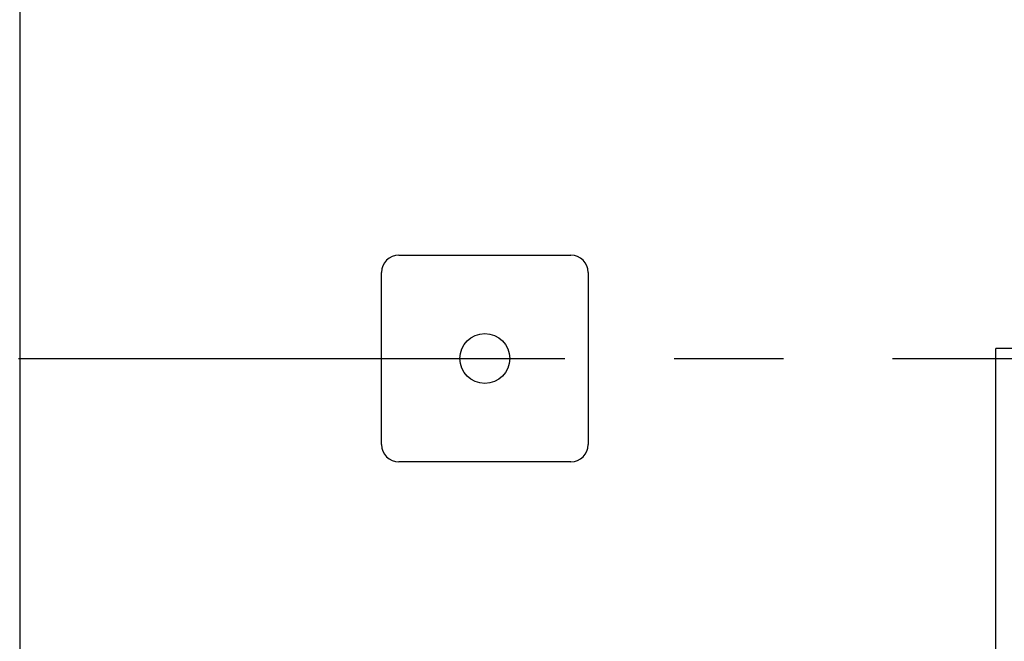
# Model space of a CAD drawing. Header units: millimetres. Extents: x 0 to 841, y 0 to 594.
# Tile 14 of 92: x 314 to 337, y 216 to 231. Entities that reach past the tile are written whole.
import ezdxf

# ---------------------------------------------------------------- set-up
doc = ezdxf.new("R2010")
doc.units = ezdxf.units.MM
doc.header["$PDSIZE"] = -1
doc.linetypes.add('CENTERX2', pattern=[20.32, 12.7, -2.54, 2.54, -2.54])
for name, color, linetype in [('COTES', 1, 'Continuous'), ('TRAIT-FINS', 9, 'Continuous'), ('TRAIT-MIXTES', 3, 'CENTERX2')]:
    doc.layers.add(name, color=color, linetype=linetype)
doc.layers.add('TRAIT-FORT', color=4, linetype='Continuous', lineweight=25)
doc.styles.add('SLDTEXTSTYLE0', font='TXT', dxfattribs={"width": 0.75})
doc.dimstyles.new('SLDDIMSTYLE3', dxfattribs={"dimtxt": 3.5, "dimasz": 2, "dimexe": 0, "dimexo": 0.0625, "dimgap": 0.875, "dimtad": 1, "dimlfac": 25, "dimrnd": 1e-09, "dimzin": 12, "dimdsep": 46, "dimtxsty": 'SLDTEXTSTYLE0', "dimsah": 1, "dimcen": 0.09, "dimadec": 0, "dimazin": 3, "dimtfac": 1, "dimtofl": 0, "dimtmove": 0, "dimatfit": 3, "dimfxl": 1, "dimfrac": 2, "dimtolj": 1, "dimtzin": 12, "dimarcsym": 0})

# ---------------------------------------------------------------- blocks, each defined once
blk = doc.blocks.new('_D_23')
at = {"layer": 'COTES', "color": 0, "lineweight": -2, "transparency": 16777216}
for p, q in [((270.39, 287.944), (270.39, 117.526)), ((369.99, 287.944), (369.99, 117.526)), ((272.39, 117.526), (367.99, 117.526))]:
    blk.add_line(p, q, dxfattribs=at)
at = {"layer": 'COTES', "color": 0, "transparency": 16777216}
for points in [[(272.39, 117.86), (272.39, 117.193), (270.39, 117.526)], [(367.99, 117.86), (367.99, 117.193), (369.99, 117.526)]]:
    blk.add_solid(points, dxfattribs=at)
at = {"layer": 'Defpoints', "color": 0, "transparency": 16777216}
for p in [(270.39, 288.006), (369.99, 288.006), (369.99, 117.526)]:
    blk.add_point(p, dxfattribs=at)
at = {"layer": 'COTES', "color": 0, "transparency": 16777216, "insert": (320.19, 121.901), "char_height": 3.5, "attachment_point": 2, "style": 'SLDTEXTSTYLE0'}
blk.add_mtext('\\A1;2490', dxfattribs=at)
blk = doc.blocks.new('SW_CENTERMARKSYMBOL_2')
at = {"layer": 'TRAIT-MIXTES', "color": 0}
blk.add_line((0.2, 0), (148.989, 0), dxfattribs=at)

msp = doc.modelspace()

# ---------------------------------------------------------------- hatches: boundary and pattern name
at = {"layer": 'TRAIT-FINS'}
h = msp.add_hatch(dxfattribs=at)
h.set_pattern_fill('ANSI31', color=256, style=0)
edge = h.paths.add_edge_path(flags=0)
edge.add_arc((325.19017, 222.80643), 0.58, 0, 360)

# ---------------------------------------------------------------- linework, layer by layer
at = {"layer": 'TRAIT-FORT', "lineweight": 25}
for p, q in [((314.39017, 178.5064), (314.39017, 318.80643)), ((323.19017, 225.20643), (327.19017, 225.20643)), ((322.79017, 220.80643), (322.79017, 224.80643)), ((327.59017, 224.80643), (327.59017, 220.80643)), ((337.06558, 205.03808), (337.06558, 223.03808)), ((369.06558, 223.03808), (337.06558, 223.03808)), ((327.19017, 220.40643), (323.19017, 220.40643))]:
    msp.add_line(p, q, dxfattribs=at)
msp.add_circle((325.19017, 222.80643), 0.58, dxfattribs=at)
for centre, start, end in [((323.19017, 224.80643), 90, 180), ((327.19017, 224.80643), 0, 90), ((323.19017, 220.80643), 180, 270), ((327.19017, 220.80643), 270, 0)]:
    msp.add_arc(centre, 0.4, start, end, dxfattribs=at)

# ---------------------------------------------------------------- block references
at = {"layer": 'TRAIT-MIXTES'}
msp.add_blockref('SW_CENTERMARKSYMBOL_2', (253.19017, 222.80643), dxfattribs=at)

# ---------------------------------------------------------------- dimensions: what is measured, and where the dimension line sits
at = {"layer": 'COTES'}
dim = msp.add_linear_dim(base=(369.99017, 117.52629), p1=(270.39017, 288.00643), p2=(369.99017, 288.00643), angle=0, dimstyle='SLDDIMSTYLE3', dxfattribs=at)
dim.commit()
dim.dimension.update_dxf_attribs({"geometry": '_D_23', "text_midpoint": (320.19017, 117.52629), "dimtype": 160})

doc.saveas('drawing.dxf')
